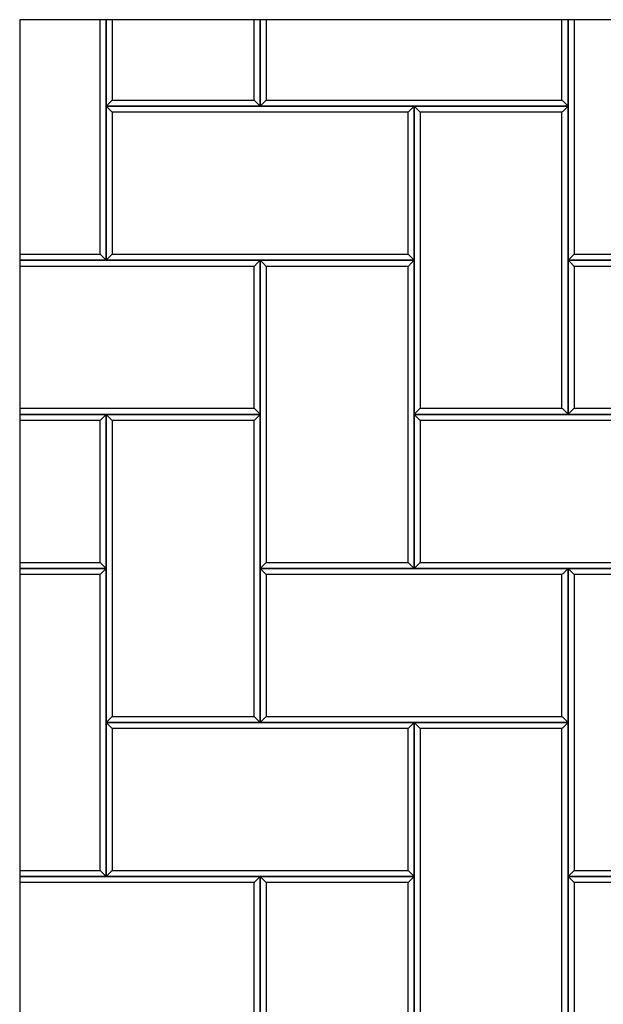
# Model space of a CAD drawing. Header units: millimetres. Extents: x 3599.64 to 3608.29, y 2161.69 to 2166.79.
# Tile 18 of 22: x 3606.32 to 3606.89, y 2162.7 to 2163.66. Entities that reach past the tile are written whole.
import ezdxf

# ---------------------------------------------------------------- set-up
doc = ezdxf.new("R2010")
doc.units = ezdxf.units.MM
doc.layers.add('Default', color=7, linetype='Continuous', true_color=0x000000)
doc.layers.add('Make2D$Visible$Curves', color=7, linetype='Continuous', true_color=0x000000)

# ---------------------------------------------------------------- blocks, each defined once
blk = doc.blocks.new('Wisteria4')
at = {"layer": 'Default'}
blk.add_lwpolyline([(3606.31906, 2161.68871), (3608.28756, 2161.68871), (3608.28756, 2163.65721), (3606.31906, 2163.65721)], close=True, dxfattribs=at)
at = {"layer": 'Make2D$Visible$Curves', "color": 18, "lineweight": -3, "true_color": 0x000000}
for points, degree in [([(3606.3974, 2163.42887), (3606.3974, 2163.54304), (3606.3974, 2163.65721)], 2), ([(3606.40331, 2163.65721), (3606.40331, 2163.61509), (3606.40331, 2163.57296)], 2), ([(3606.40331, 2163.42296), (3606.40331, 2163.54009), (3606.40331, 2163.65721)], 2), ([(3606.40922, 2163.65721), (3606.40922, 2163.61804), (3606.40922, 2163.57887)], 2), ([(3606.5474, 2163.57887), (3606.5474, 2163.61804), (3606.5474, 2163.65721)], 2), ([(3606.55331, 2163.57296), (3606.55331, 2163.61509), (3606.55331, 2163.65721)], 2), ([(3606.55331, 2163.65721), (3606.55331, 2163.61509), (3606.55331, 2163.57296)], 2), ([(3606.55922, 2163.65721), (3606.55922, 2163.61804), (3606.55922, 2163.57887)], 2), ([(3606.8474, 2163.57887), (3606.8474, 2163.61804), (3606.8474, 2163.65721)], 2), ([(3606.85331, 2163.57296), (3606.85331, 2163.61509), (3606.85331, 2163.65721)], 2), ([(3606.85331, 2163.65721), (3606.85331, 2163.54009), (3606.85331, 2163.42296)], 2), ([(3606.85922, 2163.65721), (3606.85922, 2163.54304), (3606.85922, 2163.42887)], 2), ([(3606.40922, 2163.57887), (3606.409, 2163.57865), (3606.40856, 2163.57821), (3606.4079, 2163.57755), (3606.40725, 2163.5769), (3606.40659, 2163.57624), (3606.40593, 2163.57558), (3606.40528, 2163.57493), (3606.40462, 2163.57427), (3606.40397, 2163.57362), (3606.40353, 2163.57318), (3606.40331, 2163.57296)], 3), ([(3606.40922, 2163.57887), (3606.47831, 2163.57887), (3606.5474, 2163.57887)], 2), ([(3606.55331, 2163.57296), (3606.55309, 2163.57318), (3606.55265, 2163.57362), (3606.552, 2163.57427), (3606.55134, 2163.57493), (3606.55069, 2163.57558), (3606.55003, 2163.57624), (3606.54937, 2163.5769), (3606.54872, 2163.57755), (3606.54806, 2163.57821), (3606.54762, 2163.57865), (3606.5474, 2163.57887)], 3), ([(3606.55331, 2163.57296), (3606.55353, 2163.57318), (3606.55397, 2163.57362), (3606.55462, 2163.57427), (3606.55528, 2163.57493), (3606.55593, 2163.57558), (3606.55659, 2163.57624), (3606.55725, 2163.5769), (3606.5579, 2163.57755), (3606.55856, 2163.57821), (3606.559, 2163.57865), (3606.55922, 2163.57887)], 3), ([(3606.55922, 2163.57887), (3606.70331, 2163.57887), (3606.8474, 2163.57887)], 2), ([(3606.8474, 2163.57887), (3606.84762, 2163.57865), (3606.84806, 2163.57821), (3606.84872, 2163.57755), (3606.84937, 2163.5769), (3606.85003, 2163.57624), (3606.85069, 2163.57558), (3606.85134, 2163.57493), (3606.852, 2163.57427), (3606.85265, 2163.57362), (3606.85309, 2163.57318), (3606.85331, 2163.57296)], 3), ([(3606.40331, 2163.57296), (3606.47831, 2163.57296), (3606.55331, 2163.57296)], 2), ([(3606.40331, 2163.57296), (3606.40353, 2163.57274), (3606.40397, 2163.5723), (3606.40462, 2163.57165), (3606.40528, 2163.57099), (3606.40593, 2163.57034), (3606.40659, 2163.56968), (3606.40725, 2163.56902), (3606.4079, 2163.56837), (3606.40856, 2163.56771), (3606.409, 2163.56727), (3606.40922, 2163.56705)], 3), ([(3606.40331, 2163.57296), (3606.40331, 2163.49796), (3606.40331, 2163.42296)], 2), ([(3606.70331, 2163.57296), (3606.55331, 2163.57296), (3606.40331, 2163.57296)], 2), ([(3606.6974, 2163.56705), (3606.55331, 2163.56705), (3606.40922, 2163.56705)], 2), ([(3606.40922, 2163.56705), (3606.40922, 2163.49796), (3606.40922, 2163.42887)], 2), ([(3606.55331, 2163.57296), (3606.70331, 2163.57296), (3606.85331, 2163.57296)], 2), ([(3606.70331, 2163.57296), (3606.70309, 2163.57274), (3606.70265, 2163.5723), (3606.702, 2163.57165), (3606.70134, 2163.57099), (3606.70069, 2163.57034), (3606.70003, 2163.56968), (3606.69937, 2163.56902), (3606.69872, 2163.56837), (3606.69806, 2163.56771), (3606.69762, 2163.56727), (3606.6974, 2163.56705)], 3), ([(3606.6974, 2163.42887), (3606.6974, 2163.49796), (3606.6974, 2163.56705)], 2), ([(3606.70331, 2163.42296), (3606.70331, 2163.49796), (3606.70331, 2163.57296)], 2), ([(3606.85331, 2163.57296), (3606.77831, 2163.57296), (3606.70331, 2163.57296)], 2), ([(3606.70331, 2163.57296), (3606.70331, 2163.42296), (3606.70331, 2163.27296)], 2), ([(3606.70331, 2163.57296), (3606.70353, 2163.57274), (3606.70397, 2163.5723), (3606.70462, 2163.57165), (3606.70528, 2163.57099), (3606.70593, 2163.57034), (3606.70659, 2163.56968), (3606.70725, 2163.56902), (3606.7079, 2163.56837), (3606.70856, 2163.56771), (3606.709, 2163.56727), (3606.70922, 2163.56705)], 3), ([(3606.8474, 2163.56705), (3606.77831, 2163.56705), (3606.70922, 2163.56705)], 2), ([(3606.70922, 2163.56705), (3606.70922, 2163.42296), (3606.70922, 2163.27887)], 2), ([(3606.85331, 2163.57296), (3606.85309, 2163.57274), (3606.85265, 2163.5723), (3606.852, 2163.57165), (3606.85134, 2163.57099), (3606.85069, 2163.57034), (3606.85003, 2163.56968), (3606.84937, 2163.56902), (3606.84872, 2163.56837), (3606.84806, 2163.56771), (3606.84762, 2163.56727), (3606.8474, 2163.56705)], 3), ([(3606.8474, 2163.27887), (3606.8474, 2163.42296), (3606.8474, 2163.56705)], 2), ([(3606.85331, 2163.27296), (3606.85331, 2163.42296), (3606.85331, 2163.57296)], 2), ([(3606.31906, 2163.42887), (3606.35823, 2163.42887), (3606.3974, 2163.42887)], 2), ([(3606.31906, 2163.42296), (3606.36118, 2163.42296), (3606.40331, 2163.42296)], 2), ([(3606.55331, 2163.42296), (3606.43618, 2163.42296), (3606.31906, 2163.42296)], 2), ([(3606.40331, 2163.42296), (3606.40309, 2163.42318), (3606.40265, 2163.42362), (3606.402, 2163.42427), (3606.40134, 2163.42493), (3606.40069, 2163.42558), (3606.40003, 2163.42624), (3606.39937, 2163.4269), (3606.39872, 2163.42755), (3606.39806, 2163.42821), (3606.39762, 2163.42865), (3606.3974, 2163.42887)], 3), ([(3606.40331, 2163.42296), (3606.40353, 2163.42318), (3606.40397, 2163.42362), (3606.40462, 2163.42427), (3606.40528, 2163.42493), (3606.40593, 2163.42558), (3606.40659, 2163.42624), (3606.40725, 2163.4269), (3606.4079, 2163.42755), (3606.40856, 2163.42821), (3606.409, 2163.42865), (3606.40922, 2163.42887)], 3), ([(3606.40331, 2163.42296), (3606.55331, 2163.42296), (3606.70331, 2163.42296)], 2), ([(3606.40922, 2163.42887), (3606.55331, 2163.42887), (3606.6974, 2163.42887)], 2), ([(3606.55331, 2163.42296), (3606.55309, 2163.42274), (3606.55265, 2163.4223), (3606.552, 2163.42165), (3606.55134, 2163.42099), (3606.55069, 2163.42034), (3606.55003, 2163.41968), (3606.54937, 2163.41902), (3606.54872, 2163.41837), (3606.54806, 2163.41771), (3606.54762, 2163.41727), (3606.5474, 2163.41705)], 3), ([(3606.55331, 2163.27296), (3606.55331, 2163.34796), (3606.55331, 2163.42296)], 2), ([(3606.70331, 2163.42296), (3606.62831, 2163.42296), (3606.55331, 2163.42296)], 2), ([(3606.55331, 2163.42296), (3606.55331, 2163.27296), (3606.55331, 2163.12296)], 2), ([(3606.55331, 2163.42296), (3606.55353, 2163.42274), (3606.55397, 2163.4223), (3606.55462, 2163.42165), (3606.55528, 2163.42099), (3606.55593, 2163.42034), (3606.55659, 2163.41968), (3606.55725, 2163.41902), (3606.5579, 2163.41837), (3606.55856, 2163.41771), (3606.559, 2163.41727), (3606.55922, 2163.41705)], 3), ([(3606.6974, 2163.42887), (3606.69762, 2163.42865), (3606.69806, 2163.42821), (3606.69872, 2163.42755), (3606.69937, 2163.4269), (3606.70003, 2163.42624), (3606.70069, 2163.42558), (3606.70134, 2163.42493), (3606.702, 2163.42427), (3606.70265, 2163.42362), (3606.70309, 2163.42318), (3606.70331, 2163.42296)], 3), ([(3606.70331, 2163.42296), (3606.70309, 2163.42274), (3606.70265, 2163.4223), (3606.702, 2163.42165), (3606.70134, 2163.42099), (3606.70069, 2163.42034), (3606.70003, 2163.41968), (3606.69937, 2163.41902), (3606.69872, 2163.41837), (3606.69806, 2163.41771), (3606.69762, 2163.41727), (3606.6974, 2163.41705)], 3), ([(3606.70331, 2163.12296), (3606.70331, 2163.27296), (3606.70331, 2163.42296)], 2), ([(3606.85922, 2163.42887), (3606.859, 2163.42865), (3606.85856, 2163.42821), (3606.8579, 2163.42755), (3606.85725, 2163.4269), (3606.85659, 2163.42624), (3606.85593, 2163.42558), (3606.85528, 2163.42493), (3606.85462, 2163.42427), (3606.85397, 2163.42362), (3606.85353, 2163.42318), (3606.85331, 2163.42296)], 3), ([(3606.85331, 2163.42296), (3606.92831, 2163.42296), (3607.00331, 2163.42296)], 2), ([(3606.85331, 2163.42296), (3606.85353, 2163.42274), (3606.85397, 2163.4223), (3606.85462, 2163.42165), (3606.85528, 2163.42099), (3606.85593, 2163.42034), (3606.85659, 2163.41968), (3606.85725, 2163.41902), (3606.8579, 2163.41837), (3606.85856, 2163.41771), (3606.859, 2163.41727), (3606.85922, 2163.41705)], 3), ([(3606.85331, 2163.42296), (3606.85331, 2163.34796), (3606.85331, 2163.27296)], 2), ([(3607.15331, 2163.42296), (3607.00331, 2163.42296), (3606.85331, 2163.42296)], 2), ([(3606.85922, 2163.42887), (3606.92831, 2163.42887), (3606.9974, 2163.42887)], 2), ([(3606.5474, 2163.41705), (3606.43323, 2163.41705), (3606.31906, 2163.41705)], 2), ([(3606.5474, 2163.27887), (3606.5474, 2163.34796), (3606.5474, 2163.41705)], 2), ([(3606.6974, 2163.41705), (3606.62831, 2163.41705), (3606.55922, 2163.41705)], 2), ([(3606.55922, 2163.41705), (3606.55922, 2163.27296), (3606.55922, 2163.12887)], 2), ([(3606.6974, 2163.12887), (3606.6974, 2163.27296), (3606.6974, 2163.41705)], 2), ([(3607.1474, 2163.41705), (3607.00331, 2163.41705), (3606.85922, 2163.41705)], 2), ([(3606.85922, 2163.41705), (3606.85922, 2163.34796), (3606.85922, 2163.27887)], 2), ([(3606.31906, 2163.27887), (3606.43323, 2163.27887), (3606.5474, 2163.27887)], 2), ([(3606.5474, 2163.27887), (3606.54762, 2163.27865), (3606.54806, 2163.27821), (3606.54872, 2163.27755), (3606.54937, 2163.2769), (3606.55003, 2163.27624), (3606.55069, 2163.27558), (3606.55134, 2163.27493), (3606.552, 2163.27427), (3606.55265, 2163.27362), (3606.55309, 2163.27318), (3606.55331, 2163.27296)], 3), ([(3606.70922, 2163.27887), (3606.709, 2163.27865), (3606.70856, 2163.27821), (3606.7079, 2163.27755), (3606.70725, 2163.2769), (3606.70659, 2163.27624), (3606.70593, 2163.27558), (3606.70528, 2163.27493), (3606.70462, 2163.27427), (3606.70397, 2163.27362), (3606.70353, 2163.27318), (3606.70331, 2163.27296)], 3), ([(3606.70922, 2163.27887), (3606.77831, 2163.27887), (3606.8474, 2163.27887)], 2), ([(3606.85331, 2163.27296), (3606.85309, 2163.27318), (3606.85265, 2163.27362), (3606.852, 2163.27427), (3606.85134, 2163.27493), (3606.85069, 2163.27558), (3606.85003, 2163.27624), (3606.84937, 2163.2769), (3606.84872, 2163.27755), (3606.84806, 2163.27821), (3606.84762, 2163.27865), (3606.8474, 2163.27887)], 3), ([(3606.85331, 2163.27296), (3606.85353, 2163.27318), (3606.85397, 2163.27362), (3606.85462, 2163.27427), (3606.85528, 2163.27493), (3606.85593, 2163.27558), (3606.85659, 2163.27624), (3606.85725, 2163.2769), (3606.8579, 2163.27755), (3606.85856, 2163.27821), (3606.859, 2163.27865), (3606.85922, 2163.27887)], 3), ([(3606.85922, 2163.27887), (3607.00331, 2163.27887), (3607.1474, 2163.27887)], 2), ([(3606.31906, 2163.27296), (3606.43618, 2163.27296), (3606.55331, 2163.27296)], 2), ([(3606.40331, 2163.27296), (3606.36118, 2163.27296), (3606.31906, 2163.27296)], 2), ([(3606.40331, 2163.27296), (3606.40309, 2163.27274), (3606.40265, 2163.2723), (3606.402, 2163.27165), (3606.40134, 2163.27099), (3606.40069, 2163.27034), (3606.40003, 2163.26968), (3606.39937, 2163.26902), (3606.39872, 2163.26837), (3606.39806, 2163.26771), (3606.39762, 2163.26727), (3606.3974, 2163.26705)], 3), ([(3606.55331, 2163.27296), (3606.47831, 2163.27296), (3606.40331, 2163.27296)], 2), ([(3606.40331, 2163.27296), (3606.40331, 2163.12296), (3606.40331, 2162.97296)], 2), ([(3606.40331, 2163.27296), (3606.40353, 2163.27274), (3606.40397, 2163.2723), (3606.40462, 2163.27165), (3606.40528, 2163.27099), (3606.40593, 2163.27034), (3606.40659, 2163.26968), (3606.40725, 2163.26902), (3606.4079, 2163.26837), (3606.40856, 2163.26771), (3606.409, 2163.26727), (3606.40922, 2163.26705)], 3), ([(3606.40331, 2163.12296), (3606.40331, 2163.19796), (3606.40331, 2163.27296)], 2), ([(3606.55331, 2163.27296), (3606.55309, 2163.27274), (3606.55265, 2163.2723), (3606.552, 2163.27165), (3606.55134, 2163.27099), (3606.55069, 2163.27034), (3606.55003, 2163.26968), (3606.54937, 2163.26902), (3606.54872, 2163.26837), (3606.54806, 2163.26771), (3606.54762, 2163.26727), (3606.5474, 2163.26705)], 3), ([(3606.55331, 2162.97296), (3606.55331, 2163.12296), (3606.55331, 2163.27296)], 2), ([(3606.70331, 2163.27296), (3606.77831, 2163.27296), (3606.85331, 2163.27296)], 2), ([(3606.70331, 2163.27296), (3606.70353, 2163.27274), (3606.70397, 2163.2723), (3606.70462, 2163.27165), (3606.70528, 2163.27099), (3606.70593, 2163.27034), (3606.70659, 2163.26968), (3606.70725, 2163.26902), (3606.7079, 2163.26837), (3606.70856, 2163.26771), (3606.709, 2163.26727), (3606.70922, 2163.26705)], 3), ([(3606.70331, 2163.27296), (3606.70331, 2163.19796), (3606.70331, 2163.12296)], 2), ([(3607.00331, 2163.27296), (3606.85331, 2163.27296), (3606.70331, 2163.27296)], 2), ([(3606.85331, 2163.27296), (3607.00331, 2163.27296), (3607.15331, 2163.27296)], 2), ([(3606.3974, 2163.26705), (3606.35823, 2163.26705), (3606.31906, 2163.26705)], 2), ([(3606.3974, 2163.12887), (3606.3974, 2163.19796), (3606.3974, 2163.26705)], 2), ([(3606.5474, 2163.26705), (3606.47831, 2163.26705), (3606.40922, 2163.26705)], 2), ([(3606.40922, 2163.26705), (3606.40922, 2163.12296), (3606.40922, 2162.97887)], 2), ([(3606.5474, 2162.97887), (3606.5474, 2163.12296), (3606.5474, 2163.26705)], 2), ([(3606.9974, 2163.26705), (3606.85331, 2163.26705), (3606.70922, 2163.26705)], 2), ([(3606.70922, 2163.26705), (3606.70922, 2163.19796), (3606.70922, 2163.12887)], 2), ([(3606.31906, 2163.12887), (3606.35823, 2163.12887), (3606.3974, 2163.12887)], 2), ([(3606.3974, 2163.12887), (3606.39762, 2163.12865), (3606.39806, 2163.12821), (3606.39872, 2163.12755), (3606.39937, 2163.1269), (3606.40003, 2163.12624), (3606.40069, 2163.12558), (3606.40134, 2163.12493), (3606.402, 2163.12427), (3606.40265, 2163.12362), (3606.40309, 2163.12318), (3606.40331, 2163.12296)], 3), ([(3606.55922, 2163.12887), (3606.559, 2163.12865), (3606.55856, 2163.12821), (3606.5579, 2163.12755), (3606.55725, 2163.1269), (3606.55659, 2163.12624), (3606.55593, 2163.12558), (3606.55528, 2163.12493), (3606.55462, 2163.12427), (3606.55397, 2163.12362), (3606.55353, 2163.12318), (3606.55331, 2163.12296)], 3), ([(3606.55922, 2163.12887), (3606.62831, 2163.12887), (3606.6974, 2163.12887)], 2), ([(3606.70331, 2163.12296), (3606.70309, 2163.12318), (3606.70265, 2163.12362), (3606.702, 2163.12427), (3606.70134, 2163.12493), (3606.70069, 2163.12558), (3606.70003, 2163.12624), (3606.69937, 2163.1269), (3606.69872, 2163.12755), (3606.69806, 2163.12821), (3606.69762, 2163.12865), (3606.6974, 2163.12887)], 3), ([(3606.70331, 2163.12296), (3606.70353, 2163.12318), (3606.70397, 2163.12362), (3606.70462, 2163.12427), (3606.70528, 2163.12493), (3606.70593, 2163.12558), (3606.70659, 2163.12624), (3606.70725, 2163.1269), (3606.7079, 2163.12755), (3606.70856, 2163.12821), (3606.709, 2163.12865), (3606.70922, 2163.12887)], 3), ([(3606.70922, 2163.12887), (3606.85331, 2163.12887), (3606.9974, 2163.12887)], 2), ([(3606.40331, 2163.12296), (3606.36118, 2163.12296), (3606.31906, 2163.12296)], 2), ([(3606.31906, 2163.12296), (3606.36118, 2163.12296), (3606.40331, 2163.12296)], 2), ([(3606.3974, 2163.11705), (3606.35823, 2163.11705), (3606.31906, 2163.11705)], 2), ([(3606.40331, 2163.12296), (3606.40309, 2163.12274), (3606.40265, 2163.1223), (3606.402, 2163.12165), (3606.40134, 2163.12099), (3606.40069, 2163.12034), (3606.40003, 2163.11968), (3606.39937, 2163.11902), (3606.39872, 2163.11837), (3606.39806, 2163.11771), (3606.39762, 2163.11727), (3606.3974, 2163.11705)], 3), ([(3606.3974, 2162.82887), (3606.3974, 2162.97296), (3606.3974, 2163.11705)], 2), ([(3606.40331, 2162.82296), (3606.40331, 2162.97296), (3606.40331, 2163.12296)], 2), ([(3606.55331, 2163.12296), (3606.62831, 2163.12296), (3606.70331, 2163.12296)], 2), ([(3606.55331, 2163.12296), (3606.55353, 2163.12274), (3606.55397, 2163.1223), (3606.55462, 2163.12165), (3606.55528, 2163.12099), (3606.55593, 2163.12034), (3606.55659, 2163.11968), (3606.55725, 2163.11902), (3606.5579, 2163.11837), (3606.55856, 2163.11771), (3606.559, 2163.11727), (3606.55922, 2163.11705)], 3), ([(3606.55331, 2163.12296), (3606.55331, 2163.04796), (3606.55331, 2162.97296)], 2), ([(3606.85331, 2163.12296), (3606.70331, 2163.12296), (3606.55331, 2163.12296)], 2), ([(3606.8474, 2163.11705), (3606.70331, 2163.11705), (3606.55922, 2163.11705)], 2), ([(3606.55922, 2163.11705), (3606.55922, 2163.04796), (3606.55922, 2162.97887)], 2), ([(3606.70331, 2163.12296), (3606.85331, 2163.12296), (3607.00331, 2163.12296)], 2), ([(3606.85331, 2163.12296), (3606.85309, 2163.12274), (3606.85265, 2163.1223), (3606.852, 2163.12165), (3606.85134, 2163.12099), (3606.85069, 2163.12034), (3606.85003, 2163.11968), (3606.84937, 2163.11902), (3606.84872, 2163.11837), (3606.84806, 2163.11771), (3606.84762, 2163.11727), (3606.8474, 2163.11705)], 3), ([(3606.8474, 2162.97887), (3606.8474, 2163.04796), (3606.8474, 2163.11705)], 2), ([(3606.85331, 2162.97296), (3606.85331, 2163.04796), (3606.85331, 2163.12296)], 2), ([(3607.00331, 2163.12296), (3606.92831, 2163.12296), (3606.85331, 2163.12296)], 2), ([(3606.85331, 2163.12296), (3606.85331, 2162.97296), (3606.85331, 2162.82296)], 2), ([(3606.85331, 2163.12296), (3606.85353, 2163.12274), (3606.85397, 2163.1223), (3606.85462, 2163.12165), (3606.85528, 2163.12099), (3606.85593, 2163.12034), (3606.85659, 2163.11968), (3606.85725, 2163.11902), (3606.8579, 2163.11837), (3606.85856, 2163.11771), (3606.859, 2163.11727), (3606.85922, 2163.11705)], 3), ([(3606.9974, 2163.11705), (3606.92831, 2163.11705), (3606.85922, 2163.11705)], 2), ([(3606.85922, 2163.11705), (3606.85922, 2162.97296), (3606.85922, 2162.82887)], 2), ([(3606.40922, 2162.97887), (3606.409, 2162.97865), (3606.40856, 2162.97821), (3606.4079, 2162.97755), (3606.40725, 2162.9769), (3606.40659, 2162.97624), (3606.40593, 2162.97558), (3606.40528, 2162.97493), (3606.40462, 2162.97427), (3606.40397, 2162.97362), (3606.40353, 2162.97318), (3606.40331, 2162.97296)], 3), ([(3606.40331, 2162.97296), (3606.47831, 2162.97296), (3606.55331, 2162.97296)], 2), ([(3606.40331, 2162.97296), (3606.40353, 2162.97274), (3606.40397, 2162.9723), (3606.40462, 2162.97165), (3606.40528, 2162.97099), (3606.40593, 2162.97034), (3606.40659, 2162.96968), (3606.40725, 2162.96902), (3606.4079, 2162.96837), (3606.40856, 2162.96771), (3606.409, 2162.96727), (3606.40922, 2162.96705)], 3), ([(3606.40331, 2162.97296), (3606.40331, 2162.89796), (3606.40331, 2162.82296)], 2), ([(3606.70331, 2162.97296), (3606.55331, 2162.97296), (3606.40331, 2162.97296)], 2), ([(3606.40922, 2162.97887), (3606.47831, 2162.97887), (3606.5474, 2162.97887)], 2), ([(3606.55331, 2162.97296), (3606.55309, 2162.97318), (3606.55265, 2162.97362), (3606.552, 2162.97427), (3606.55134, 2162.97493), (3606.55069, 2162.97558), (3606.55003, 2162.97624), (3606.54937, 2162.9769), (3606.54872, 2162.97755), (3606.54806, 2162.97821), (3606.54762, 2162.97865), (3606.5474, 2162.97887)], 3), ([(3606.55331, 2162.97296), (3606.55353, 2162.97318), (3606.55397, 2162.97362), (3606.55462, 2162.97427), (3606.55528, 2162.97493), (3606.55593, 2162.97558), (3606.55659, 2162.97624), (3606.55725, 2162.9769), (3606.5579, 2162.97755), (3606.55856, 2162.97821), (3606.559, 2162.97865), (3606.55922, 2162.97887)], 3), ([(3606.55331, 2162.97296), (3606.70331, 2162.97296), (3606.85331, 2162.97296)], 2), ([(3606.55922, 2162.97887), (3606.70331, 2162.97887), (3606.8474, 2162.97887)], 2), ([(3606.70331, 2162.97296), (3606.70309, 2162.97274), (3606.70265, 2162.9723), (3606.702, 2162.97165), (3606.70134, 2162.97099), (3606.70069, 2162.97034), (3606.70003, 2162.96968), (3606.69937, 2162.96902), (3606.69872, 2162.96837), (3606.69806, 2162.96771), (3606.69762, 2162.96727), (3606.6974, 2162.96705)], 3), ([(3606.70331, 2162.82296), (3606.70331, 2162.89796), (3606.70331, 2162.97296)], 2), ([(3606.85331, 2162.97296), (3606.77831, 2162.97296), (3606.70331, 2162.97296)], 2), ([(3606.70331, 2162.97296), (3606.70331, 2162.82296), (3606.70331, 2162.67296)], 2), ([(3606.70331, 2162.97296), (3606.70353, 2162.97274), (3606.70397, 2162.9723), (3606.70462, 2162.97165), (3606.70528, 2162.97099), (3606.70593, 2162.97034), (3606.70659, 2162.96968), (3606.70725, 2162.96902), (3606.7079, 2162.96837), (3606.70856, 2162.96771), (3606.709, 2162.96727), (3606.70922, 2162.96705)], 3), ([(3606.8474, 2162.97887), (3606.84762, 2162.97865), (3606.84806, 2162.97821), (3606.84872, 2162.97755), (3606.84937, 2162.9769), (3606.85003, 2162.97624), (3606.85069, 2162.97558), (3606.85134, 2162.97493), (3606.852, 2162.97427), (3606.85265, 2162.97362), (3606.85309, 2162.97318), (3606.85331, 2162.97296)], 3), ([(3606.85331, 2162.97296), (3606.85309, 2162.97274), (3606.85265, 2162.9723), (3606.852, 2162.97165), (3606.85134, 2162.97099), (3606.85069, 2162.97034), (3606.85003, 2162.96968), (3606.84937, 2162.96902), (3606.84872, 2162.96837), (3606.84806, 2162.96771), (3606.84762, 2162.96727), (3606.8474, 2162.96705)], 3), ([(3606.85331, 2162.67296), (3606.85331, 2162.82296), (3606.85331, 2162.97296)], 2), ([(3606.6974, 2162.96705), (3606.55331, 2162.96705), (3606.40922, 2162.96705)], 2), ([(3606.40922, 2162.96705), (3606.40922, 2162.89796), (3606.40922, 2162.82887)], 2), ([(3606.6974, 2162.82887), (3606.6974, 2162.89796), (3606.6974, 2162.96705)], 2), ([(3606.8474, 2162.96705), (3606.77831, 2162.96705), (3606.70922, 2162.96705)], 2), ([(3606.70922, 2162.96705), (3606.70922, 2162.82296), (3606.70922, 2162.67887)], 2), ([(3606.8474, 2162.67887), (3606.8474, 2162.82296), (3606.8474, 2162.96705)], 2), ([(3606.31906, 2162.82887), (3606.35823, 2162.82887), (3606.3974, 2162.82887)], 2), ([(3606.40331, 2162.82296), (3606.40309, 2162.82318), (3606.40265, 2162.82362), (3606.402, 2162.82427), (3606.40134, 2162.82493), (3606.40069, 2162.82558), (3606.40003, 2162.82624), (3606.39937, 2162.8269), (3606.39872, 2162.82755), (3606.39806, 2162.82821), (3606.39762, 2162.82865), (3606.3974, 2162.82887)], 3), ([(3606.40331, 2162.82296), (3606.40353, 2162.82318), (3606.40397, 2162.82362), (3606.40462, 2162.82427), (3606.40528, 2162.82493), (3606.40593, 2162.82558), (3606.40659, 2162.82624), (3606.40725, 2162.8269), (3606.4079, 2162.82755), (3606.40856, 2162.82821), (3606.409, 2162.82865), (3606.40922, 2162.82887)], 3), ([(3606.40922, 2162.82887), (3606.55331, 2162.82887), (3606.6974, 2162.82887)], 2), ([(3606.6974, 2162.82887), (3606.69762, 2162.82865), (3606.69806, 2162.82821), (3606.69872, 2162.82755), (3606.69937, 2162.8269), (3606.70003, 2162.82624), (3606.70069, 2162.82558), (3606.70134, 2162.82493), (3606.702, 2162.82427), (3606.70265, 2162.82362), (3606.70309, 2162.82318), (3606.70331, 2162.82296)], 3), ([(3606.85922, 2162.82887), (3606.859, 2162.82865), (3606.85856, 2162.82821), (3606.8579, 2162.82755), (3606.85725, 2162.8269), (3606.85659, 2162.82624), (3606.85593, 2162.82558), (3606.85528, 2162.82493), (3606.85462, 2162.82427), (3606.85397, 2162.82362), (3606.85353, 2162.82318), (3606.85331, 2162.82296)], 3), ([(3606.85922, 2162.82887), (3606.92831, 2162.82887), (3606.9974, 2162.82887)], 2), ([(3606.31906, 2162.82296), (3606.36118, 2162.82296), (3606.40331, 2162.82296)], 2), ([(3606.55331, 2162.82296), (3606.43618, 2162.82296), (3606.31906, 2162.82296)], 2), ([(3606.5474, 2162.81705), (3606.43323, 2162.81705), (3606.31906, 2162.81705)], 2), ([(3606.40331, 2162.82296), (3606.55331, 2162.82296), (3606.70331, 2162.82296)], 2), ([(3606.55331, 2162.82296), (3606.55309, 2162.82274), (3606.55265, 2162.8223), (3606.552, 2162.82165), (3606.55134, 2162.82099), (3606.55069, 2162.82034), (3606.55003, 2162.81968), (3606.54937, 2162.81902), (3606.54872, 2162.81837), (3606.54806, 2162.81771), (3606.54762, 2162.81727), (3606.5474, 2162.81705)], 3), ([(3606.5474, 2162.67887), (3606.5474, 2162.74796), (3606.5474, 2162.81705)], 2), ([(3606.55331, 2162.67296), (3606.55331, 2162.74796), (3606.55331, 2162.82296)], 2), ([(3606.70331, 2162.82296), (3606.62831, 2162.82296), (3606.55331, 2162.82296)], 2), ([(3606.55331, 2162.82296), (3606.55331, 2162.67296), (3606.55331, 2162.52296)], 2), ([(3606.55331, 2162.82296), (3606.55353, 2162.82274), (3606.55397, 2162.8223), (3606.55462, 2162.82165), (3606.55528, 2162.82099), (3606.55593, 2162.82034), (3606.55659, 2162.81968), (3606.55725, 2162.81902), (3606.5579, 2162.81837), (3606.55856, 2162.81771), (3606.559, 2162.81727), (3606.55922, 2162.81705)], 3), ([(3606.6974, 2162.81705), (3606.62831, 2162.81705), (3606.55922, 2162.81705)], 2), ([(3606.55922, 2162.81705), (3606.55922, 2162.67296), (3606.55922, 2162.52887)], 2), ([(3606.70331, 2162.82296), (3606.70309, 2162.82274), (3606.70265, 2162.8223), (3606.702, 2162.82165), (3606.70134, 2162.82099), (3606.70069, 2162.82034), (3606.70003, 2162.81968), (3606.69937, 2162.81902), (3606.69872, 2162.81837), (3606.69806, 2162.81771), (3606.69762, 2162.81727), (3606.6974, 2162.81705)], 3), ([(3606.6974, 2162.52887), (3606.6974, 2162.67296), (3606.6974, 2162.81705)], 2), ([(3606.70331, 2162.52296), (3606.70331, 2162.67296), (3606.70331, 2162.82296)], 2), ([(3606.85331, 2162.82296), (3606.92831, 2162.82296), (3607.00331, 2162.82296)], 2), ([(3606.85331, 2162.82296), (3606.85353, 2162.82274), (3606.85397, 2162.8223), (3606.85462, 2162.82165), (3606.85528, 2162.82099), (3606.85593, 2162.82034), (3606.85659, 2162.81968), (3606.85725, 2162.81902), (3606.8579, 2162.81837), (3606.85856, 2162.81771), (3606.859, 2162.81727), (3606.85922, 2162.81705)], 3), ([(3606.85331, 2162.82296), (3606.85331, 2162.74796), (3606.85331, 2162.67296)], 2), ([(3607.15331, 2162.82296), (3607.00331, 2162.82296), (3606.85331, 2162.82296)], 2), ([(3607.1474, 2162.81705), (3607.00331, 2162.81705), (3606.85922, 2162.81705)], 2), ([(3606.85922, 2162.81705), (3606.85922, 2162.74796), (3606.85922, 2162.67887)], 2)]:
    blk.add_open_spline(points, degree=degree, dxfattribs=at)

msp = doc.modelspace()

# ---------------------------------------------------------------- block references
msp.add_blockref('Wisteria4', (0, 0))

doc.saveas('drawing.dxf')
